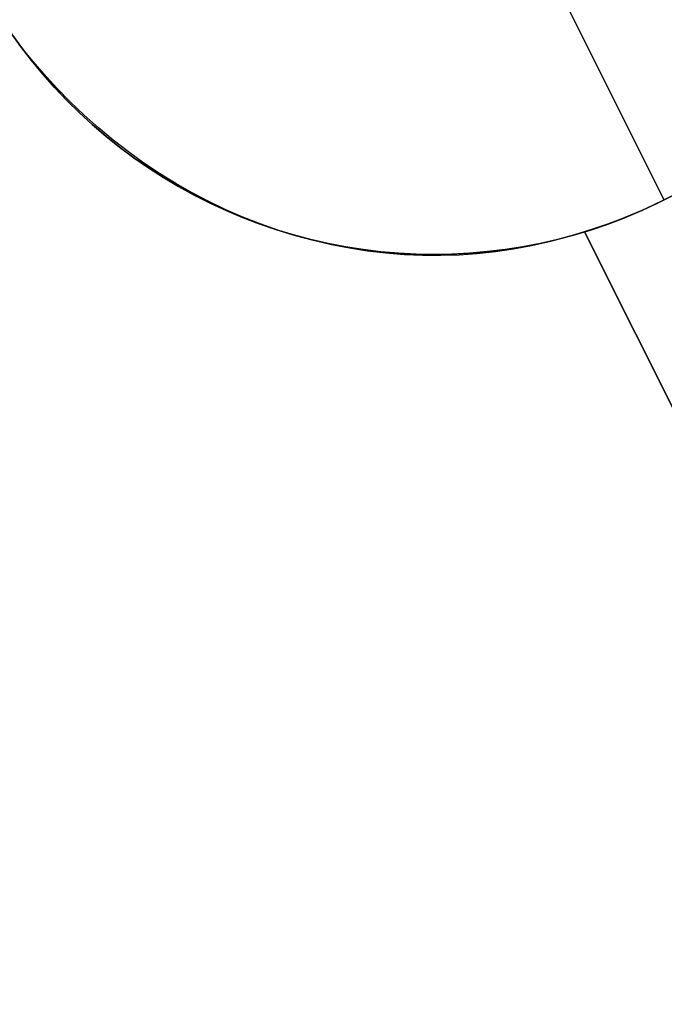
# Model space of a CAD drawing. Header units: millimetres. Extents: x 6038 to 7358, y -8545 to -7225.
# Tile 8 of 256: x 6603.69 to 6607.45, y -7907.49 to -7901.75. Entities that reach past the tile are written whole.
import ezdxf

# ---------------------------------------------------------------- set-up
doc = ezdxf.new("R2010")
doc.units = ezdxf.units.MM
doc.layers.add('color', color=7, linetype='Continuous')

msp = doc.modelspace()

# ---------------------------------------------------------------- linework, layer by layer
at = {"layer": 'color', "color": 254, "true_color": 0xcad1ee}
for p, q in [((6607.4546, -7902.7987, -7.3), (6606.6705, -7901.2341, -7.3)), ((6603.639, -7901.8172, -7.3), (6603.6992, -7901.9015, -7.3)), ((6603.639, -7901.8172, -7.3), (6603.6992, -7901.9015, -7.3)), ((6603.6997, -7901.9022, 3.188), (6603.6394, -7901.8178, 3.188)), ((6603.7609, -7901.9775, 11.2666), (6603.69, -7901.889, 11.2439)), ((6603.7609, -7901.9775, 11.2666), (6603.69, -7901.889, 11.2439)), ((6603.6992, -7901.9015, -7.3), (6603.7622, -7901.9836, -7.3)), ((6603.6992, -7901.9015, -7.3), (6603.7622, -7901.9836, -7.3)), ((6603.7629, -7901.9845, 3.188), (6603.6997, -7901.9022, 3.188)), ((6603.8345, -7902.0635, 11.2907), (6603.7609, -7901.9775, 11.2666)), ((6603.8345, -7902.0635, 11.2907), (6603.7609, -7901.9775, 11.2666)), ((6603.7622, -7901.9836, -7.3), (6603.8281, -7902.0636, -7.3)), ((6603.7622, -7901.9836, -7.3), (6603.8281, -7902.0636, -7.3)), ((6603.8289, -7902.0645, 3.188), (6603.7629, -7901.9845, 3.188)), ((6603.8281, -7902.0636, -7.3), (6603.8966, -7902.1412, -7.3)), ((6603.8281, -7902.0636, -7.3), (6603.8966, -7902.1412, -7.3)), ((6603.8976, -7902.1422, 3.188), (6603.8289, -7902.0645, 3.188)), ((6603.9108, -7902.1467, 11.3161), (6603.8345, -7902.0635, 11.2907)), ((6603.9108, -7902.1467, 11.3161), (6603.8345, -7902.0635, 11.2907)), ((6603.8966, -7902.1412, -7.3), (6603.9678, -7902.2164, -7.3)), ((6603.8966, -7902.1412, -7.3), (6603.9678, -7902.2164, -7.3)), ((6603.9689, -7902.2175, 3.188), (6603.8976, -7902.1422, 3.188)), ((6603.9897, -7902.227, 11.3427), (6603.9108, -7902.1467, 11.3161)), ((6603.9897, -7902.227, 11.3427), (6603.9108, -7902.1467, 11.3161)), ((6603.9678, -7902.2164, -7.3), (6604.0416, -7902.2891, -7.3)), ((6603.9678, -7902.2164, -7.3), (6604.0416, -7902.2891, -7.3)), ((6604.0429, -7902.2903, 3.188), (6603.9689, -7902.2175, 3.188)), ((6604.071, -7902.3045, 11.3707), (6603.9897, -7902.227, 11.3427)), ((6604.071, -7902.3045, 11.3707), (6603.9897, -7902.227, 11.3427)), ((6604.0416, -7902.2891, -7.3), (6604.1178, -7902.3592, -7.3)), ((6604.0416, -7902.2891, -7.3), (6604.1178, -7902.3592, -7.3)), ((6604.1193, -7902.3605, 3.188), (6604.0429, -7902.2903, 3.188)), ((6604.1547, -7902.3789, 11.3998), (6604.071, -7902.3045, 11.3707)), ((6604.1547, -7902.3789, 11.3998), (6604.071, -7902.3045, 11.3707)), ((6604.1178, -7902.3592, -7.3), (6604.1964, -7902.4267, -7.3)), ((6604.1178, -7902.3592, -7.3), (6604.1964, -7902.4267, -7.3)), ((6604.198, -7902.428, 3.188), (6604.1193, -7902.3605, 3.188)), ((6604.2406, -7902.4502, 11.4302), (6604.1547, -7902.3789, 11.3998)), ((6604.2406, -7902.4502, 11.4302), (6604.1547, -7902.3789, 11.3998)), ((6604.1964, -7902.4267, -7.3), (6604.2772, -7902.4913, -7.3)), ((6604.1964, -7902.4267, -7.3), (6604.2772, -7902.4913, -7.3)), ((6604.2791, -7902.4928, 3.188), (6604.198, -7902.428, 3.188)), ((6604.3287, -7902.5183, 11.4617), (6604.2406, -7902.4502, 11.4302)), ((6604.3287, -7902.5183, 11.4617), (6604.2406, -7902.4502, 11.4302)), ((6604.2772, -7902.4913, -7.3), (6604.3603, -7902.5532, -7.3)), ((6604.2772, -7902.4913, -7.3), (6604.3603, -7902.5532, -7.3)), ((6604.3624, -7902.5547, 3.188), (6604.2791, -7902.4928, 3.188)), ((6604.4188, -7902.5832, 11.4943), (6604.3287, -7902.5183, 11.4617)), ((6604.4188, -7902.5832, 11.4943), (6604.3287, -7902.5183, 11.4617)), ((6604.3603, -7902.5532, -7.3), (6604.4455, -7902.6122, -7.3)), ((6604.3603, -7902.5532, -7.3), (6604.4455, -7902.6122, -7.3)), ((6604.4477, -7902.6137, 3.188), (6604.3624, -7902.5547, 3.188)), ((6604.5108, -7902.6446, 11.5279), (6604.4188, -7902.5832, 11.4943)), ((6604.5108, -7902.6446, 11.5279), (6604.4188, -7902.5832, 11.4943)), ((6604.4455, -7902.6122, -7.3), (6604.5326, -7902.6681, -7.3)), ((6604.4455, -7902.6122, -7.3), (6604.5326, -7902.6681, -7.3)), ((6604.535, -7902.6697, 3.188), (6604.4477, -7902.6137, 3.188)), ((6604.6047, -7902.7027, 11.5626), (6604.5108, -7902.6446, 11.5279)), ((6604.6047, -7902.7027, 11.5626), (6604.5108, -7902.6446, 11.5279)), ((6604.5326, -7902.6681, -7.3), (6604.6216, -7902.7211, -7.3)), ((6604.5326, -7902.6681, -7.3), (6604.6216, -7902.7211, -7.3)), ((6604.6242, -7902.7226, 3.188), (6604.535, -7902.6697, 3.188)), ((6604.7003, -7902.7572, 11.5983), (6604.6047, -7902.7027, 11.5626)), ((6604.7003, -7902.7572, 11.5983), (6604.6047, -7902.7027, 11.5626)), ((6604.6216, -7902.7211, -7.3), (6604.7124, -7902.7709, -7.3)), ((6604.6216, -7902.7211, -7.3), (6604.7124, -7902.7709, -7.3)), ((6604.7152, -7902.7724, 3.188), (6604.6242, -7902.7226, 3.188)), ((6604.7975, -7902.8081, 11.635), (6604.7003, -7902.7572, 11.5983)), ((6604.7975, -7902.8081, 11.635), (6604.7003, -7902.7572, 11.5983)), ((6604.7124, -7902.7709, -7.3), (6604.8048, -7902.8176, -7.3)), ((6604.7124, -7902.7709, -7.3), (6604.8048, -7902.8176, -7.3)), ((6604.8079, -7902.8191, 3.188), (6604.7152, -7902.7724, 3.188)), ((6607.4081, -7902.8215, -7.3), (6607.5007, -7902.7751, -7.3)), ((6607.4081, -7902.8215, -7.3), (6607.5007, -7902.7751, -7.3)), ((6607.508, -7902.7712, 3.188), (6607.4154, -7902.8179, 3.188)), ((6604.8962, -7902.8555, 11.6725), (6604.7975, -7902.8081, 11.635)), ((6604.8962, -7902.8555, 11.6725), (6604.7975, -7902.8081, 11.635)), ((6604.8048, -7902.8176, -7.3), (6604.8988, -7902.8611, -7.3)), ((6604.8048, -7902.8176, -7.3), (6604.8988, -7902.8611, -7.3)), ((6604.9021, -7902.8625, 3.188), (6604.8079, -7902.8191, 3.188)), ((6607.314, -7902.8646, -7.3), (6607.4081, -7902.8215, -7.3)), ((6607.314, -7902.8646, -7.3), (6607.4081, -7902.8215, -7.3)), ((6607.4154, -7902.8179, 3.188), (6607.3212, -7902.8614, 3.188)), ((6607.3898, -7902.8302, 5.6991), (6607.3243, -7902.8601, 5.6966)), ((6607.3898, -7902.8302, 5.6991), (6607.3243, -7902.8601, 5.6966)), ((6607.4546, -7902.7987, 5.7), (6607.3898, -7902.8302, 5.6991)), ((6607.4546, -7902.7987, 5.7), (6607.3898, -7902.8302, 5.6991)), ((6607.4546, -7902.7987, 5.7), (6607.4546, -7902.7987, -7.3)), ((6604.9963, -7902.8991, 11.711), (6604.8962, -7902.8555, 11.6725)), ((6604.9963, -7902.8991, 11.711), (6604.8962, -7902.8555, 11.6725)), ((6604.8988, -7902.8611, -7.3), (6604.9943, -7902.9012, -7.3)), ((6604.8988, -7902.8611, -7.3), (6604.9943, -7902.9012, -7.3)), ((6604.9978, -7902.9027, 3.188), (6604.9021, -7902.8625, 3.188)), ((6604.9943, -7902.9012, -7.3), (6605.0911, -7902.9381, -7.3)), ((6604.9943, -7902.9012, -7.3), (6605.0911, -7902.9381, -7.3)), ((6605.0976, -7902.939, 11.7502), (6604.9963, -7902.8991, 11.711)), ((6605.0976, -7902.939, 11.7502), (6604.9963, -7902.8991, 11.711)), ((6605.0948, -7902.9395, 3.188), (6604.9978, -7902.9027, 3.188)), ((6607.1215, -7902.9411, -7.3), (6607.2184, -7902.9045, -7.3)), ((6607.1215, -7902.9411, -7.3), (6607.2184, -7902.9045, -7.3)), ((6607.2256, -7902.9017, 3.188), (6607.1287, -7902.9386, 3.188)), ((6607.2581, -7902.8885, 5.6923), (6607.1914, -7902.9152, 5.6863)), ((6607.2581, -7902.8885, 5.6923), (6607.1914, -7902.9152, 5.6863)), ((6607.2184, -7902.9045, -7.3), (6607.314, -7902.8646, -7.3)), ((6607.2184, -7902.9045, -7.3), (6607.314, -7902.8646, -7.3)), ((6607.3212, -7902.8614, 3.188), (6607.2256, -7902.9017, 3.188)), ((6607.3243, -7902.8601, 5.6966), (6607.2581, -7902.8885, 5.6923)), ((6607.3243, -7902.8601, 5.6966), (6607.2581, -7902.8885, 5.6923)), ((6605.0911, -7902.9381, -7.3), (6605.189, -7902.9716, -7.3)), ((6605.0911, -7902.9381, -7.3), (6605.189, -7902.9716, -7.3)), ((6605.193, -7902.9729, 3.188), (6605.0948, -7902.9395, 3.188)), ((6605.2, -7902.9751, 11.7902), (6605.0976, -7902.939, 11.7502)), ((6605.2, -7902.9751, 11.7902), (6605.0976, -7902.939, 11.7502)), ((6607.0567, -7902.9636, 5.6691), (6606.9888, -7902.9852, 5.658)), ((6607.0567, -7902.9636, 5.6691), (6606.9888, -7902.9852, 5.658)), ((6607.0234, -7902.9743, -7.3), (6607.1215, -7902.9411, -7.3)), ((6607.0234, -7902.9743, -7.3), (6607.1215, -7902.9411, -7.3)), ((6607.1287, -7902.9386, 3.188), (6607.0305, -7902.9721, 3.188)), ((6607.1242, -7902.9402, 5.6785), (6607.0567, -7902.9636, 5.6691)), ((6607.1242, -7902.9402, 5.6785), (6607.0567, -7902.9636, 5.6691)), ((6607.1914, -7902.9152, 5.6863), (6607.1242, -7902.9402, 5.6785)), ((6607.1914, -7902.9152, 5.6863), (6607.1242, -7902.9402, 5.6785)), ((6605.189, -7902.9716, -7.3), (6605.2881, -7903.0017, -7.3)), ((6605.189, -7902.9716, -7.3), (6605.2881, -7903.0017, -7.3)), ((6605.2923, -7903.0029, 3.188), (6605.193, -7902.9729, 3.188)), ((6605.3033, -7903.0074, 11.8309), (6605.2, -7902.9751, 11.7902)), ((6605.3033, -7903.0074, 11.8309), (6605.2, -7902.9751, 11.7902)), ((6605.2881, -7903.0017, -7.3), (6605.3882, -7903.0284, -7.3)), ((6605.2881, -7903.0017, -7.3), (6605.3882, -7903.0284, -7.3)), ((6605.3926, -7903.0295, 3.188), (6605.2923, -7903.0029, 3.188)), ((6605.4076, -7903.0358, 11.8722), (6605.3033, -7903.0074, 11.8309)), ((6605.4076, -7903.0358, 11.8722), (6605.3033, -7903.0074, 11.8309)), ((6606.8869, -7903.0163, 12.4921), (6606.7839, -7903.0435, 12.447)), ((6606.8869, -7903.0163, 12.4921), (6606.7839, -7903.0435, 12.447)), ((6606.8241, -7903.0305, -7.3), (6606.9243, -7903.0041, -7.3)), ((6606.8241, -7903.0305, -7.3), (6606.9243, -7903.0041, -7.3)), ((6606.9312, -7903.0022, 3.188), (6606.8309, -7903.0288, 3.188)), ((6606.9888, -7902.9852, 12.5372), (6606.8869, -7903.0163, 12.4921)), ((6606.9888, -7902.9852, 12.5372), (6606.8869, -7903.0163, 12.4921)), ((6606.9243, -7903.0041, -7.3), (6607.0234, -7902.9743, -7.3)), ((6606.9243, -7903.0041, -7.3), (6607.0234, -7902.9743, -7.3)), ((6607.0305, -7902.9721, 3.188), (6606.9312, -7903.0022, 3.188)), ((6609.2478, -7907.4927, 13.0485), (6606.9888, -7902.9852, 12.5372)), ((6606.9888, -7902.9852, 5.658), (6606.9888, -7902.9852, 12.5372)), ((6606.9888, -7902.9852, 5.658), (6606.9888, -7902.9852, 12.5372)), ((6609.2478, -7907.4927, 13.0485), (6606.9888, -7902.9852, 12.5372)), ((6606.9888, -7902.9852, 5.658), (6609.2478, -7907.4927, 10.7)), ((6606.9888, -7902.9852, 9.3533), (6608.6444, -7906.2888, 9.3533)), ((6606.9888, -7902.9852, 5.658), (6609.2478, -7907.4927, 10.7)), ((6605.3882, -7903.0284, -7.3), (6605.4891, -7903.0516, -7.3)), ((6605.3882, -7903.0284, -7.3), (6605.4891, -7903.0516, -7.3)), ((6605.4937, -7903.0526, 3.188), (6605.3926, -7903.0295, 3.188)), ((6605.5126, -7903.0603, 11.9142), (6605.4076, -7903.0358, 11.8722)), ((6605.5126, -7903.0603, 11.9142), (6605.4076, -7903.0358, 11.8722)), ((6605.4891, -7903.0516, -7.3), (6605.5908, -7903.0713, -7.3)), ((6605.4891, -7903.0516, -7.3), (6605.5908, -7903.0713, -7.3)), ((6605.5956, -7903.0721, 3.188), (6605.4937, -7903.0526, 3.188)), ((6605.6182, -7903.0809, 11.9567), (6605.5126, -7903.0603, 11.9142)), ((6605.6182, -7903.0809, 11.9567), (6605.5126, -7903.0603, 11.9142)), ((6605.5908, -7903.0713, -7.3), (6605.6931, -7903.0875, -7.3)), ((6605.5908, -7903.0713, -7.3), (6605.6931, -7903.0875, -7.3)), ((6605.6981, -7903.0882, 3.188), (6605.5956, -7903.0721, 3.188)), ((6605.7243, -7903.0975, 11.9998), (6605.6182, -7903.0809, 11.9567)), ((6605.7243, -7903.0975, 11.9998), (6605.6182, -7903.0809, 11.9567)), ((6606.519, -7903.0887, -7.3), (6606.6214, -7903.0728, -7.3)), ((6606.519, -7903.0887, -7.3), (6606.6214, -7903.0728, -7.3)), ((6606.6279, -7903.0717, 3.188), (6606.5255, -7903.0878, 3.188)), ((6606.68, -7903.0669, 12.4017), (6606.5753, -7903.0862, 12.3564)), ((6606.68, -7903.0669, 12.4017), (6606.5753, -7903.0862, 12.3564)), ((6606.6214, -7903.0728, -7.3), (6606.7231, -7903.0534, -7.3)), ((6606.6214, -7903.0728, -7.3), (6606.7231, -7903.0534, -7.3)), ((6606.7298, -7903.052, 3.188), (6606.6279, -7903.0717, 3.188)), ((6606.7839, -7903.0435, 12.447), (6606.68, -7903.0669, 12.4017)), ((6606.7839, -7903.0435, 12.447), (6606.68, -7903.0669, 12.4017)), ((6606.7231, -7903.0534, -7.3), (6606.8241, -7903.0305, -7.3)), ((6606.7231, -7903.0534, -7.3), (6606.8241, -7903.0305, -7.3)), ((6606.8309, -7903.0288, 3.188), (6606.7298, -7903.052, 3.188)), ((6605.6931, -7903.0875, -7.3), (6605.7959, -7903.1001, -7.3)), ((6605.6931, -7903.0875, -7.3), (6605.7959, -7903.1001, -7.3)), ((6605.8011, -7903.1006, 3.188), (6605.6981, -7903.0882, 3.188)), ((6605.8308, -7903.1101, 12.0433), (6605.7243, -7903.0975, 11.9998)), ((6605.8308, -7903.1101, 12.0433), (6605.7243, -7903.0975, 11.9998)), ((6605.7959, -7903.1001, -7.3), (6605.8991, -7903.1092, -7.3)), ((6605.7959, -7903.1001, -7.3), (6605.8991, -7903.1092, -7.3)), ((6605.9045, -7903.1095, 3.188), (6605.8011, -7903.1006, 3.188)), ((6605.9375, -7903.1187, 12.0872), (6605.8308, -7903.1101, 12.0433)), ((6605.9375, -7903.1187, 12.0872), (6605.8308, -7903.1101, 12.0433)), ((6605.8991, -7903.1092, -7.3), (6606.0025, -7903.1147, -7.3)), ((6605.8991, -7903.1092, -7.3), (6606.0025, -7903.1147, -7.3)), ((6606.0081, -7903.1149, 3.188), (6605.9045, -7903.1095, 3.188)), ((6606.0443, -7903.1233, 12.1315), (6605.9375, -7903.1187, 12.0872)), ((6606.0443, -7903.1233, 12.1315), (6605.9375, -7903.1187, 12.0872)), ((6606.0025, -7903.1147, -7.3), (6606.106, -7903.1166, -7.3)), ((6606.0025, -7903.1147, -7.3), (6606.106, -7903.1166, -7.3)), ((6606.1118, -7903.1166, 3.188), (6606.0081, -7903.1149, 3.188)), ((6606.1511, -7903.1239, 12.1761), (6606.0443, -7903.1233, 12.1315)), ((6606.1511, -7903.1239, 12.1761), (6606.0443, -7903.1233, 12.1315)), ((6606.106, -7903.1166, -7.3), (6606.2096, -7903.115, -7.3)), ((6606.106, -7903.1166, -7.3), (6606.2096, -7903.115, -7.3)), ((6606.2155, -7903.1148, 3.188), (6606.1118, -7903.1166, 3.188)), ((6606.2577, -7903.1205, 12.221), (6606.1511, -7903.1239, 12.1761)), ((6606.2577, -7903.1205, 12.221), (6606.1511, -7903.1239, 12.1761)), ((6606.2096, -7903.115, -7.3), (6606.313, -7903.1098, -7.3)), ((6606.2096, -7903.115, -7.3), (6606.313, -7903.1098, -7.3)), ((6606.3191, -7903.1094, 3.188), (6606.2155, -7903.1148, 3.188)), ((6606.364, -7903.1131, 12.266), (6606.2577, -7903.1205, 12.221)), ((6606.364, -7903.1131, 12.266), (6606.2577, -7903.1205, 12.221)), ((6606.313, -7903.1098, -7.3), (6606.4162, -7903.101, -7.3)), ((6606.313, -7903.1098, -7.3), (6606.4162, -7903.101, -7.3)), ((6606.4225, -7903.1004, 3.188), (6606.3191, -7903.1094, 3.188)), ((6606.4699, -7903.1016, 12.3112), (6606.364, -7903.1131, 12.266)), ((6606.4699, -7903.1016, 12.3112), (6606.364, -7903.1131, 12.266)), ((6606.4162, -7903.101, -7.3), (6606.519, -7903.0887, -7.3)), ((6606.4162, -7903.101, -7.3), (6606.519, -7903.0887, -7.3)), ((6606.5255, -7903.0878, 3.188), (6606.4225, -7903.1004, 3.188)), ((6606.5753, -7903.0862, 12.3564), (6606.4699, -7903.1016, 12.3112)), ((6606.5753, -7903.0862, 12.3564), (6606.4699, -7903.1016, 12.3112))]:
    msp.add_line(p, q, dxfattribs=at)

doc.saveas('drawing.dxf')
